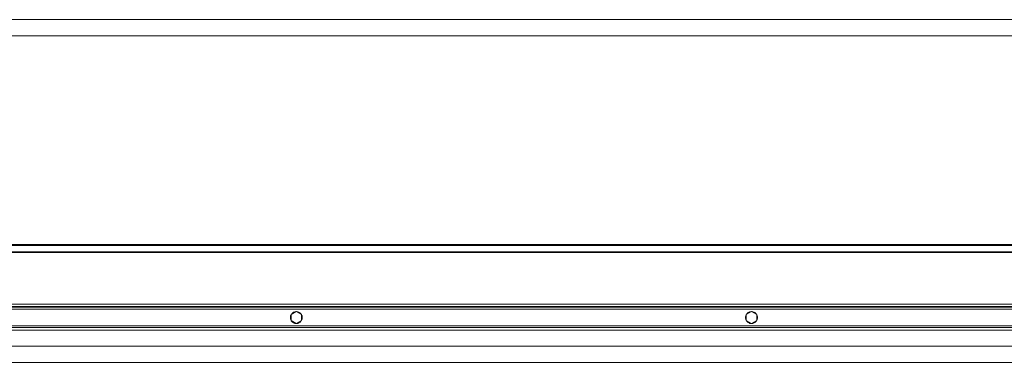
# Model space of a CAD drawing. Header units: millimetres. Extents: x 295996 to 512960, y -33037 to 76497.
# Tile 155 of 256: x 371200 to 372606, y 54902 to 55392. Entities that reach past the tile are written whole.
import ezdxf

# ---------------------------------------------------------------- set-up
doc = ezdxf.new("R2010")
doc.units = ezdxf.units.MM
doc.header["$LTSCALE"] = 0.25
doc.linetypes.add('XKITLINE00', pattern=[0])
doc.layers.get('0').update_dxf_attribs({"lineweight": 20})

msp = doc.modelspace()

# ---------------------------------------------------------------- linework, layer by layer
at = {"linetype": 'XKITLINE00', "lineweight": 0}
for p, q in [((373865.35909, 55391.76798), (369006.25911, 55391.76798)), ((373865.35909, 55368.76801), (369006.25911, 55368.76801)), ((373569.75916, 55070.36799), (369006.25911, 55070.36799)), ((373570.35902, 55068.95378), (369006.25911, 55068.95378)), ((373570.35902, 55059.74667), (369006.25911, 55059.74667)), ((373570.35902, 55059.03956), (369006.25911, 55059.03956)), ((373538.53872, 54984.76799), (369006.25911, 54984.76799)), ((373538.53872, 54981.76799), (369006.25911, 54981.76799)), ((373538.53872, 54980.76799), (369006.25911, 54980.76799)), ((373520.85903, 54977.76799), (369006.25911, 54977.76799)), ((371586.97202, 54967.15004), (371586.87141, 54966.2305)), ((371586.87141, 54966.2305), (371586.87141, 54965.30548)), ((371586.87141, 54965.30548), (371586.97202, 54964.38594)), ((371587.17182, 54968.05321), (371586.97202, 54967.15004)), ((371586.97202, 54964.38594), (371587.17182, 54963.48277)), ((371587.46889, 54968.92932), (371587.17182, 54968.05321)), ((371587.17182, 54963.48277), (371587.46889, 54962.60666)), ((371587.85894, 54969.76799), (371587.46889, 54968.92932)), ((371587.85894, 54970.09812), (371595.35911, 54974.42824)), ((371587.85894, 54961.43786), (371587.85894, 54970.09812)), ((371588.67624, 54971.02048), (371588.14504, 54970.26318)), ((371589.28659, 54971.71558), (371588.67624, 54971.02048)), ((371589.96895, 54972.34022), (371589.28659, 54971.71558)), ((371590.71472, 54972.88705), (371589.96895, 54972.34022)), ((371591.51581, 54973.34955), (371590.71472, 54972.88705)), ((371592.36267, 54973.72228), (371591.51581, 54973.34955)), ((371593.24482, 54974.0008), (371592.36267, 54973.72228)), ((371594.15176, 54974.18181), (371593.24482, 54974.0008)), ((371595.07301, 54974.26318), (371594.15176, 54974.18181)), ((371595.35911, 54974.42824), (371602.85928, 54970.09812)), ((371596.56647, 54974.18181), (371595.64474, 54974.26318)), ((371597.47341, 54974.0008), (371596.56647, 54974.18181)), ((371598.35556, 54973.72228), (371597.47341, 54974.0008)), ((371599.20242, 54973.34955), (371598.35556, 54973.72228)), ((371600.00351, 54972.88705), (371599.20242, 54973.34955)), ((371600.74928, 54972.34022), (371600.00351, 54972.88705)), ((371601.43163, 54971.71558), (371600.74928, 54972.34022)), ((371602.04199, 54971.02048), (371601.43163, 54971.71558)), ((371602.57318, 54970.26318), (371602.04199, 54971.02048)), ((371602.85928, 54961.43786), (371602.85928, 54970.09812)), ((371603.24934, 54968.92932), (371602.85928, 54969.76799)), ((371603.54593, 54968.05321), (371603.24934, 54968.92932)), ((371603.24934, 54962.60666), (371603.54593, 54963.48277)), ((371603.74573, 54967.15004), (371603.54593, 54968.05321)), ((371603.54593, 54963.48277), (371603.74573, 54964.38594)), ((371603.84634, 54966.2305), (371603.74573, 54967.15004)), ((371603.74573, 54964.38594), (371603.84634, 54965.30548)), ((371603.84634, 54965.30548), (371603.84634, 54966.2305)), ((372236.97212, 54967.15004), (372236.87151, 54966.2305)), ((372236.87151, 54966.2305), (372236.87151, 54965.30548)), ((372236.87151, 54965.30548), (372236.97212, 54964.38594)), ((372237.17191, 54968.05321), (372236.97212, 54967.15004)), ((372236.97212, 54964.38594), (372237.17191, 54963.48277)), ((372237.46898, 54968.92932), (372237.17191, 54968.05321)), ((372237.17191, 54963.48277), (372237.46898, 54962.60666)), ((372237.85904, 54969.76799), (372237.46898, 54968.92932)), ((372237.85904, 54970.09812), (372245.35921, 54974.42824)), ((372237.85904, 54961.43786), (372237.85904, 54970.09812)), ((372238.67634, 54971.02048), (372238.14514, 54970.26318)), ((372239.28669, 54971.71558), (372238.67634, 54971.02048)), ((372239.96856, 54972.34022), (372239.28669, 54971.71558)), ((372240.71481, 54972.88705), (372239.96856, 54972.34022)), ((372241.5159, 54973.34955), (372240.71481, 54972.88705)), ((372242.36229, 54973.72228), (372241.5159, 54973.34955)), ((372243.24444, 54974.0008), (372242.36229, 54973.72228)), ((372244.15186, 54974.18181), (372243.24444, 54974.0008)), ((372245.07311, 54974.26318), (372244.15186, 54974.18181)), ((372245.35921, 54974.42824), (372252.8589, 54970.09812)), ((372246.56656, 54974.18181), (372245.64483, 54974.26318)), ((372247.4735, 54974.0008), (372246.56656, 54974.18181)), ((372248.35565, 54973.72228), (372247.4735, 54974.0008)), ((372249.20204, 54973.34955), (372248.35565, 54973.72228)), ((372250.00313, 54972.88705), (372249.20204, 54973.34955)), ((372250.74938, 54972.34022), (372250.00313, 54972.88705)), ((372251.43173, 54971.71558), (372250.74938, 54972.34022)), ((372252.04208, 54971.02048), (372251.43173, 54971.71558)), ((372252.57328, 54970.26318), (372252.04208, 54971.02048)), ((372252.8589, 54961.43786), (372252.8589, 54970.09812)), ((372253.24943, 54968.92932), (372252.8589, 54969.76799)), ((372253.54603, 54968.05321), (372253.24943, 54968.92932)), ((372253.24943, 54962.60666), (372253.54603, 54963.48277)), ((372253.74582, 54967.15004), (372253.54603, 54968.05321)), ((372253.54603, 54963.48277), (372253.74582, 54964.38594)), ((372253.84643, 54966.2305), (372253.74582, 54967.15004)), ((372253.74582, 54964.38594), (372253.84643, 54965.30548)), ((372253.84643, 54965.30548), (372253.84643, 54966.2305)), ((373520.85903, 54953.76799), (369006.25911, 54953.76799)), ((373520.85903, 54951.76799), (369006.25911, 54951.76799)), ((371587.46889, 54962.60666), (371587.85894, 54961.76799)), ((371595.35911, 54957.10774), (371587.85894, 54961.43786)), ((371588.14504, 54961.2728), (371588.67624, 54960.51551)), ((371588.67624, 54960.51551), (371589.28659, 54959.82041)), ((371589.28659, 54959.82041), (371589.96895, 54959.19575)), ((371589.96895, 54959.19575), (371590.71472, 54958.64893)), ((371590.71472, 54958.64893), (371591.51581, 54958.18642)), ((371591.51581, 54958.18642), (371592.36267, 54957.81371)), ((371592.36267, 54957.81371), (371593.24482, 54957.53519)), ((371593.24482, 54957.53519), (371594.15176, 54957.35417)), ((371594.15176, 54957.35417), (371595.07301, 54957.2728)), ((371595.35911, 54957.10774), (371602.85928, 54961.43786)), ((371595.64474, 54957.2728), (371596.56647, 54957.35417)), ((371596.56647, 54957.35417), (371597.47341, 54957.53519)), ((371597.47341, 54957.53519), (371598.35556, 54957.81371)), ((371598.35556, 54957.81371), (371599.20242, 54958.18642)), ((371599.20242, 54958.18642), (371600.00351, 54958.64893)), ((371600.00351, 54958.64893), (371600.74928, 54959.19575)), ((371600.74928, 54959.19575), (371601.43163, 54959.82041)), ((371601.43163, 54959.82041), (371602.04199, 54960.51551)), ((371602.04199, 54960.51551), (371602.57318, 54961.2728)), ((371602.85928, 54961.76799), (371603.24934, 54962.60666)), ((372237.46898, 54962.60666), (372237.85904, 54961.76799)), ((372245.35921, 54957.10774), (372237.85904, 54961.43786)), ((372238.14514, 54961.2728), (372238.67634, 54960.51551)), ((372238.67634, 54960.51551), (372239.28669, 54959.82041)), ((372239.28669, 54959.82041), (372239.96856, 54959.19575)), ((372239.96856, 54959.19575), (372240.71481, 54958.64893)), ((372240.71481, 54958.64893), (372241.5159, 54958.18642)), ((372241.5159, 54958.18642), (372242.36229, 54957.81371)), ((372242.36229, 54957.81371), (372243.24444, 54957.53519)), ((372243.24444, 54957.53519), (372244.15186, 54957.35417)), ((372244.15186, 54957.35417), (372245.07311, 54957.2728)), ((372245.35921, 54957.10774), (372252.8589, 54961.43786)), ((372245.64483, 54957.2728), (372246.56656, 54957.35417)), ((372246.56656, 54957.35417), (372247.4735, 54957.53519)), ((372247.4735, 54957.53519), (372248.35565, 54957.81371)), ((372248.35565, 54957.81371), (372249.20204, 54958.18642)), ((372249.20204, 54958.18642), (372250.00313, 54958.64893)), ((372250.00313, 54958.64893), (372250.74938, 54959.19575)), ((372250.74938, 54959.19575), (372251.43173, 54959.82041)), ((372251.43173, 54959.82041), (372252.04208, 54960.51551)), ((372252.04208, 54960.51551), (372252.57328, 54961.2728)), ((372252.8589, 54961.76799), (372253.24943, 54962.60666)), ((373520.85903, 54947.76799), (369006.25911, 54947.76799)), ((373520.85903, 54924.76799), (369006.25911, 54924.76799)), ((373294.8592, 54901.768), (369006.25911, 54901.768))]:
    msp.add_line(p, q, dxfattribs=at)

doc.saveas('drawing.dxf')
